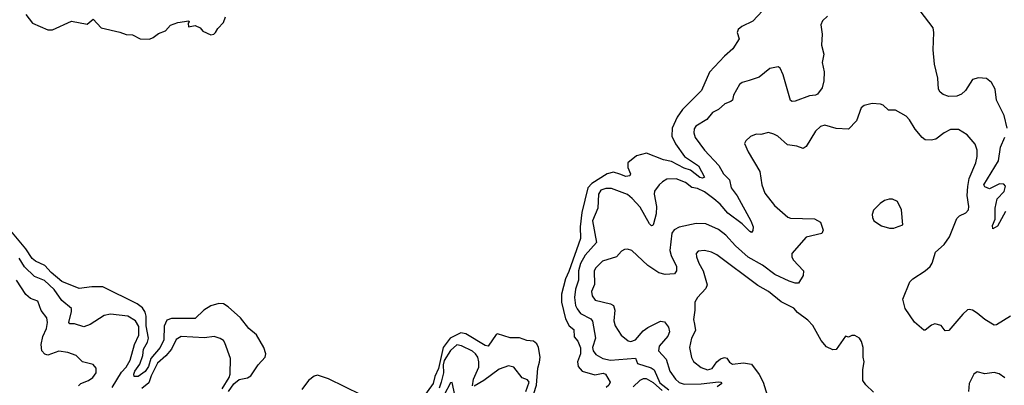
# Model space of a CAD drawing. Extents: x 2220520 to 2384350, y 721165 to 893491.
# Tile 242 of 256: x 2305305 to 2311589, y 862235 to 864568. Entities that reach past the tile are written whole.
import ezdxf

# ---------------------------------------------------------------- set-up
doc = ezdxf.new("R2010")
doc.units = 0

msp = doc.modelspace()

# ---------------------------------------------------------------- linework, layer by layer
at = {"layer": '0CON20XD'}
for points in [[(2310046.7, 864625), (2309985, 864558), (2309913.3, 864525), (2309890, 864505), (2309883.3, 864485), (2309896.7, 864445), (2309857.4, 864382.6), (2309804.2, 864335), (2309708.1, 864231.9), (2309655.6, 864115), (2309536.2, 863993.9), (2309502.2, 863945), (2309470.3, 863875), (2309468, 863825), (2309489.6, 863775), (2309548.5, 863695), (2309637.8, 863635), (2309675, 863562.5), (2309662.8, 863557.2), (2309645, 863561.4), (2309587.1, 863607.1), (2309545, 863621.3), (2309465, 863661.9), (2309415, 863672.5), (2309305, 863715.2), (2309240.6, 863699.4), (2309186.5, 863655), (2309185.5, 863625), (2309204.3, 863585), (2309198.5, 863571.5), (2309173.6, 863566.4), (2309135, 863582.5), (2309095, 863594), (2309055.1, 863584.9), (2308957.2, 863522.8), (2308931.8, 863495), (2308892.8, 863337.2), (2308881.2, 863245), (2308885, 863171.2), (2308809.7, 862960.3), (2308788.1, 862915), (2308763.8, 862816.2), (2308763.5, 862765), (2308788.5, 862658.5), (2308812.1, 862615), (2308841.7, 862591.7), (2308843.5, 862545), (2308866.3, 862516.3), (2308884, 862474), (2308884.4, 862435.6), (2308866, 862385), (2308869.2, 862355), (2308895, 862325.3), (2308975, 862300.8), (2309028.3, 862311.7), (2309042.9, 862305), (2309073.1, 862255), (2309064.4, 862235), (2309048.8, 862221.2)], [(2311606.5, 863876.5), (2311587.2, 863957.2), (2311540, 864055), (2311530, 864125), (2311506.8, 864166.8), (2311475, 864192), (2311425, 864196.9), (2311385, 864186), (2311341.1, 864115), (2311315, 864092.1), (2311285, 864080), (2311235, 864078.2), (2311199.6, 864089.6), (2311180, 864105), (2311170, 864125), (2311165.6, 864195), (2311143.5, 864283.5), (2311135.6, 864375), (2311140, 864485), (2311134.4, 864515), (2311052.9, 864625)], [(2305345, 864601.2), (2305386, 864545), (2305485, 864503.1), (2305515, 864503.1), (2305635, 864558), (2305735, 864540), (2305775, 864570), (2305826.1, 864516.1), (2305945, 864488.8), (2305985, 864474), (2306025, 864470.8), (2306075, 864446), (2306134, 864444), (2306157, 864453), (2306190.5, 864479.5), (2306235, 864496.7), (2306268.3, 864531.7), (2306315, 864550), (2306385, 864560), (2306387, 864553), (2306380, 864545), (2306383, 864523), (2306425, 864530), (2306457.5, 864515), (2306473.8, 864493.8), (2306525, 864470.8), (2306544.2, 864475.8), (2306553.8, 864485), (2306568.7, 864511.3), (2306605, 864548.8), (2306618.6, 864585)], [(2310459.6, 864590.4), (2310429.5, 864560.5), (2310418.1, 864535), (2310427.3, 864475), (2310423.2, 864405), (2310437, 864347), (2310427.3, 864295), (2310439.6, 864235), (2310437.8, 864177.8), (2310426.7, 864133.3), (2310397.4, 864092.6), (2310385, 864085.8), (2310345, 864081.9), (2310255, 864048), (2310235, 864046), (2310225, 864051.2), (2310178.6, 864215), (2310158.8, 864258.8), (2310146.1, 864266.1), (2310093.2, 864256.8), (2310025, 864201.9), (2309959.8, 864180.2), (2309915, 864166.5), (2309900, 864155), (2309860.6, 864085), (2309854, 864055), (2309843.3, 864045), (2309805, 864030.5), (2309765.9, 863994.1), (2309725.8, 863975), (2309690.2, 863929.8), (2309620.7, 863889.3), (2309608.7, 863871.3), (2309606.5, 863845), (2309616.7, 863815), (2309674.6, 863735), (2309767.2, 863637.2), (2309796.1, 863585), (2309834.6, 863545), (2309845.4, 863495), (2309883.4, 863443.4), (2309971.8, 863285), (2309985.7, 863245), (2309985, 863222.5), (2309975, 863210), (2309965, 863216), (2309915.5, 863265), (2309825, 863332.8), (2309775, 863390.7), (2309735, 863425.3), (2309675, 863470.3), (2309630.2, 863489.8), (2309595, 863497.7), (2309555, 863528.9), (2309495, 863551.9), (2309435, 863550), (2309407, 863533), (2309386.2, 863515), (2309356.4, 863473.6), (2309354, 863455), (2309368.7, 863375), (2309367.9, 863327.9), (2309351.1, 863265), (2309345, 863254), (2309337.1, 863252.9), (2309325, 863264.2), (2309265, 863371.1), (2309215, 863427.8), (2309185, 863452), (2309081.3, 863491.3), (2309045, 863491.4), (2309015, 863480.4), (2309000, 863455), (2308994.7, 863365), (2308961, 863285), (2308985.4, 863145), (2308915, 863064.7), (2308885, 863011.3), (2308871.6, 862965), (2308872.5, 862905), (2308852, 862848), (2308845.7, 862795), (2308853.3, 862745), (2308862.7, 862722.7), (2308885, 862693.2), (2308949.6, 862659.6), (2308961.2, 862645), (2308980.4, 862535), (2308961.5, 862475), (2308965.6, 862455), (2308981.2, 862431.2), (2309025.9, 862405.9), (2309075, 862395.9), (2309235, 862407.5), (2309247.1, 862375), (2309335, 862346), (2309353.7, 862333.7), (2309391.4, 862251.4), (2309448.1, 862205)], [(2311628.8, 862675), (2311539.7, 862620.3), (2311525, 862619.2), (2311464.6, 862654.6), (2311415, 862695.7), (2311385, 862714), (2311365, 862718.8), (2311354.2, 862715.8), (2311325, 862688.8), (2311235, 862583.8), (2311212.3, 862582.3), (2311185, 862616.7), (2311145, 862626.7), (2311125, 862618.8), (2311085, 862586.7), (2311075, 862586.7), (2311015, 862636.7), (2310956, 862725), (2310942, 862785), (2310987.1, 862895), (2311004.2, 862915), (2311085, 862964.5), (2311115, 862993.1), (2311128.5, 863015), (2311150, 863085), (2311205, 863132.7), (2311238.5, 863181.5), (2311285, 863298.8), (2311303.4, 863316.6), (2311343.8, 863335), (2311360, 863355), (2311362.5, 863375), (2311351.8, 863445), (2311356.1, 863503.9), (2311365.4, 863555), (2311407.1, 863655), (2311415.6, 863695), (2311415.8, 863735), (2311402.6, 863772.6), (2311352.7, 863832.7), (2311297.3, 863867.3), (2311245, 863866), (2311205, 863846), (2311152.5, 863805), (2311121.7, 863798.3), (2311085, 863801.2), (2311065, 863816.2), (2311019.7, 863869.7), (2310985, 863928.8), (2310963, 863953), (2310895, 863990), (2310850, 863990), (2310815, 864022.5), (2310799.3, 864029.3), (2310745, 864032.5), (2310695, 864020), (2310675, 864006.2), (2310645, 863922.5), (2310595, 863870), (2310515, 863872.5), (2310444.1, 863894.1), (2310415, 863887.1), (2310385, 863855.8), (2310325, 863758.6), (2310305, 863745.6), (2310265, 863760), (2310205, 863768.8), (2310143.8, 863825), (2310117.3, 863837.3), (2310085, 863847.1), (2310035, 863834.2), (2310005, 863838.1), (2309968.7, 863821.3), (2309940, 863795), (2309931.7, 863778.3), (2309954.2, 863725), (2310028.7, 863598.7), (2310042.5, 863515), (2310059.8, 863459.8), (2310122.7, 863382.7), (2310208.3, 863308.3), (2310225, 863301.9), (2310377.3, 863297.3), (2310416.4, 863276.4), (2310433.3, 863225), (2310425, 863203.8), (2310325, 863180), (2310234, 863075), (2310232.5, 863055), (2310242.5, 863035), (2310308.1, 862965), (2310304.4, 862935), (2310275, 862886.7), (2310255, 862886), (2310215, 862899.4), (2310125, 862942.6), (2310045, 863001.6), (2309955, 863051.6), (2309873.2, 863125), (2309811.7, 863191.8), (2309765, 863229.1), (2309685, 863264.6), (2309622.8, 863267.2), (2309515, 863244.5), (2309482.9, 863227.1), (2309466.4, 863205), (2309454.7, 863095), (2309463.1, 863063.1), (2309496.5, 862993.5), (2309497.8, 862965), (2309485, 862945.7), (2309425, 862942.8), (2309385, 862953.2), (2309315, 863000), (2309212, 863095), (2309185, 863102.9), (2309165, 863100.8), (2309145, 863090), (2309114.5, 863055.5), (2309025, 863027.8), (2308981.9, 862985), (2308971.5, 862965), (2308972.6, 862877.4), (2308955, 862832.5), (2308958.2, 862805), (2308978.4, 862778.4), (2309075, 862754.7), (2309093.8, 862743.8), (2309102.9, 862715), (2309097.2, 862647.2), (2309105.3, 862615.3), (2309144.2, 862554.2), (2309188.1, 862518.1), (2309205, 862513.9), (2309235, 862524.6), (2309285, 862583.2), (2309315, 862603.5), (2309395, 862643.3), (2309419.7, 862639.7), (2309445.4, 862605), (2309453.1, 862575), (2309441.2, 862548.8), (2309385.5, 862485), (2309381.8, 862455), (2309431.8, 862401.8), (2309453.5, 862325), (2309490.4, 862275), (2309515, 862252.6), (2309545, 862241.9), (2309655, 862243.5), (2309765, 862256.8), (2309780, 862255), (2309786.1, 862246.1), (2309755.5, 862225)], [(2311595.9, 863344.1), (2311545, 863249.2), (2311515, 863233.8), (2311514, 863254), (2311530, 863295), (2311530, 863365), (2311542.7, 863425), (2311587.8, 863472.2), (2311595.6, 863505), (2311585, 863518.1), (2311558.7, 863521.3), (2311495, 863488.9), (2311465, 863501.8), (2311457.3, 863515), (2311552.8, 863667.2), (2311565.4, 863755), (2311591.7, 863818.3)], [(2310885, 863236.7), (2310895, 863242.5), (2310941.7, 863258.3), (2310932, 863355), (2310907.7, 863407.7), (2310875, 863423.3), (2310855, 863423.3), (2310825, 863413.3), (2310797.5, 863395), (2310755, 863352.5), (2310746, 863325), (2310748, 863305), (2310756.7, 863285), (2310805, 863253.3), (2310857, 863237), (2310885, 863236.7)], [(2306060.5, 862290.5), (2306035, 862290), (2306032.9, 862305), (2306040, 862325), (2306071, 862369), (2306090, 862425), (2306095.2, 862465), (2306119.9, 862510.1), (2306126.5, 862535), (2306112.3, 862615), (2306112.8, 862675), (2306105, 862702.5), (2306088.7, 862728.7), (2306053.8, 862753.8), (2305835, 862862.9), (2305765, 862862.5), (2305685, 862852.2), (2305575, 862896.8), (2305505.3, 862955), (2305465, 862998.5), (2305405, 863026), (2305385, 863043.2), (2305345.2, 863105.2), (2305195.5, 863285)], [(2310755, 862191.2), (2310705, 862237.5), (2310685.6, 862265), (2310686.7, 862335), (2310694.5, 862385), (2310687.9, 862415), (2310688.5, 862475), (2310677.5, 862515), (2310665, 862536.2), (2310635, 862553.3), (2310615, 862552.5), (2310595, 862542.5), (2310575, 862547.5), (2310515, 862464.2), (2310495, 862462), (2310455, 862481.2), (2310420.3, 862520.3), (2310366.2, 862616.2), (2310335, 862650), (2310269.2, 862699.2), (2310245, 862726.7), (2310165, 862766.5), (2310085, 862833.3), (2310015, 862870.9), (2309755, 863067.3), (2309721.2, 863085), (2309675, 863094.5), (2309635, 863090.6), (2309623.3, 863075), (2309624.5, 863055), (2309640, 863015), (2309667.9, 862965), (2309692.9, 862875), (2309685, 862853.1), (2309630.8, 862795), (2309614.2, 862765), (2309614, 862715), (2309604.4, 862655), (2309611.5, 862625)], [(2305895, 862220), (2305955, 862318.8), (2305985, 862351.1), (2306009.6, 862395), (2306037, 862495), (2306065.6, 862555), (2306065, 862609.2), (2306045, 862646.7), (2305995, 862675.3), (2305885, 862689.5), (2305845, 862680), (2305755, 862621.9), (2305715, 862606.9), (2305655, 862626.5), (2305625, 862628), (2305619.2, 862635), (2305636.2, 862705), (2305635.4, 862725), (2305574.1, 862775), (2305525, 862845.2), (2305463.5, 862903.5), (2305399.8, 862929.8), (2305335, 862991.2), (2305301, 863045)], [(2305679.5, 862230.5), (2305695, 862246.9), (2305745, 862266.5), (2305772.5, 862285), (2305792.5, 862315), (2305794.2, 862344.2), (2305775, 862366.7), (2305705.5, 862385.5), (2305665, 862424.2), (2305612.5, 862445), (2305555, 862451.9), (2305485, 862427.8), (2305465, 862434.4), (2305445.8, 862455.8), (2305442.1, 862495), (2305453.2, 862546.8), (2305477, 862597), (2305482.7, 862635), (2305478.9, 862665), (2305443.1, 862713.1), (2305421.1, 862771.1), (2305375, 862789.5), (2305344.4, 862815), (2305285, 862905.7)], [(2306637.8, 862195), (2306670.9, 862245), (2306705, 862272.7), (2306758.3, 862281.7), (2306779.7, 862295), (2306826.1, 862365), (2306871.2, 862415), (2306876.2, 862435), (2306862.7, 862475), (2306816.5, 862556.5), (2306768.3, 862598.3), (2306713.7, 862665), (2306635.3, 862735), (2306605, 862753.7), (2306575, 862756), (2306525, 862741.9), (2306480, 862715), (2306425, 862661.6), (2306275, 862660.2), (2306245, 862650.8), (2306226.9, 862613.1), (2306226, 862525), (2306202, 862475), (2306141.1, 862405), (2306126.5, 862355), (2306105, 862322.1), (2306060.5, 862290.5)], [(2309611.5, 862625), (2309617.9, 862585), (2309593.6, 862535), (2309580.6, 862475), (2309591.8, 862411.8), (2309605, 862387.5), (2309655, 862349.5), (2309695, 862333.3), (2309725, 862342.7), (2309753.3, 862385), (2309777, 862403), (2309803.1, 862413.1), (2309818.2, 862408.2), (2309835, 862382.9), (2309855, 862368.9), (2309925, 862378.5), (2309975, 862370.4), (2310025, 862303.3), (2310050.3, 862255), (2310084.3, 862145)], [(2306597.1, 862212.9), (2306642.1, 862285), (2306647.8, 862305), (2306651.1, 862405), (2306615, 862506.7), (2306605, 862521.2), (2306585, 862534), (2306547, 862547), (2306485, 862537.7), (2306335, 862546.9), (2306303, 862527), (2306273.6, 862466.4), (2306237.3, 862422.7), (2306184.7, 862375.3), (2306144.8, 862295), (2306129.6, 862250.4), (2306085, 862214.7)], [(2308587.1, 862182.8), (2308604.3, 862235.7), (2308611, 862345), (2308622.1, 862382.1), (2308627, 862415), (2308616.6, 862475), (2308605, 862499), (2308585, 862515.7), (2308541.6, 862521.6), (2308495, 862537.1), (2308435, 862537.3), (2308355, 862563.8), (2308345, 862560), (2308295, 862484.2), (2308275, 862489.6), (2308152.8, 862562.8), (2308120.7, 862569.3), (2308053.5, 862536.5), (2308007, 862475), (2307977.3, 862342.7), (2307955, 862291.8), (2307943.9, 862246.1), (2307878.2, 862155)], [(2308195, 862231.2), (2308201.4, 862275), (2308235, 862351.2), (2308236, 862385), (2308228.1, 862415), (2308215, 862436.5), (2308195, 862452.1), (2308125, 862486.8), (2308095, 862493.3), (2308054, 862456), (2308015, 862392.9), (2308008, 862365), (2308010.8, 862315), (2307995, 862255.6), (2307983.1, 862216.9)], [(2308534.7, 862195), (2308556.4, 862255), (2308545, 862268.8), (2308512.4, 862282.4), (2308459.7, 862349.7), (2308425, 862358.6), (2308365, 862338.5), (2308267.5, 862265), (2308205, 862229.5)], [(2307485, 862173.6), (2307275, 862275.7), (2307205, 862299.1), (2307185, 862294), (2307148.1, 862265), (2307105, 862207.6)], [(2311591.7, 862281.7), (2311557, 862307), (2311525, 862317.5), (2311465, 862308), (2311415, 862321.2), (2311395, 862306.7), (2311364.5, 862245.5), (2311360, 862195)], [(2308082.5, 862175), (2308065, 862252.5), (2308055, 862250), (2308015, 862173.2)], [(2309405, 862202.5), (2309350.3, 862250.3), (2309305.6, 862275.6), (2309285, 862276.3), (2309263.7, 862265), (2309220.5, 862225)]]:
    msp.add_lwpolyline(points, dxfattribs=at)

doc.saveas('drawing.dxf')
